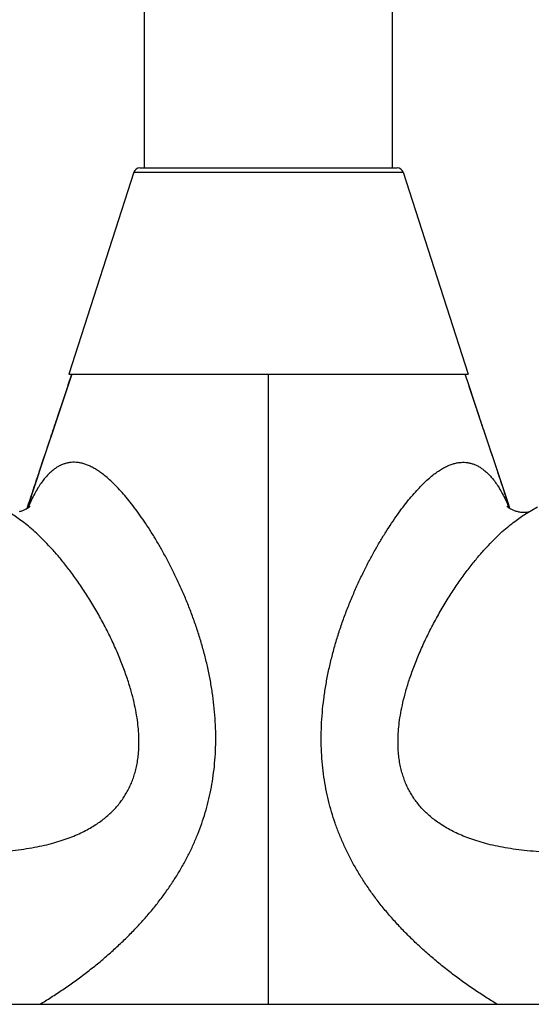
# Model space of a CAD drawing. Header units: millimetres. Extents: x 259 to 1803, y -542 to 1902.
# Tile 73 of 127: x 379 to 421, y 736 to 817. Entities that reach past the tile are written whole.
import ezdxf

# ---------------------------------------------------------------- set-up
doc = ezdxf.new("R2010")
doc.units = ezdxf.units.MM
doc.header["$LTSCALE"] = 30.734
doc.layers.get('0').update_dxf_attribs({"linetype": 'CONTINUOUS'})

msp = doc.modelspace()

# ---------------------------------------------------------------- linework, layer by layer
at = {"color": 7, "linetype": 'CONTINUOUS'}
for p, q in [((389.436, 805.054), (389.436, 920.645)), ((409.936, 805.054), (409.936, 920.645)), ((389.05, 805.054), (410.322, 805.054)), ((388.574, 804.708), (383.186, 788.054)), ((410.798, 804.708), (416.186, 788.054)), ((383.453, 788.054), (382.293, 784.585)), ((383.123, 787.068), (383.453, 788.054)), ((383.186, 788.054), (416.186, 788.054)), ((416.248, 787.069), (415.919, 788.054)), ((416.248, 787.069), (415.919, 788.054)), ((382.722, 785.868), (383.107, 787.018)), ((417.145, 784.384), (416.248, 787.069)), ((416.65, 785.868), (416.265, 787.019)), ((382.293, 784.585), (382.722, 785.868)), ((417.078, 784.584), (416.65, 785.868)), ((382.293, 784.585), (381.063, 780.898)), ((382.226, 784.384), (382.293, 784.585)), ((417.145, 784.384), (417.078, 784.584)), ((418.422, 780.559), (417.145, 784.384)), ((381.063, 780.898), (379.747, 776.953)), ((380.949, 780.559), (381.063, 780.898)), ((418.422, 780.559), (418.309, 780.899)), ((419.496, 777.338), (418.422, 780.559)), ((379.747, 776.953), (379.876, 777.338)), ((419.624, 776.953), (419.496, 777.338)), ((419.624, 776.953), (419.496, 777.338)), ((420.917, 776.622), (420.881, 776.62)), ((420.96, 776.541), (421.902, 777.108)), ((366.215, 736.054), (433.157, 736.054))]:
    msp.add_line(p, q, dxfattribs=at)
at = {"color": 9, "linetype": 'CONTINUOUS'}
for p, q in [((388.574, 804.708), (410.798, 804.708)), ((399.686, 736.054), (399.686, 788.054)), ((420.96, 776.541), (420.962, 776.542))]:
    msp.add_line(p, q, dxfattribs=at)
at = {"color": 7, "linetype": 'CONTINUOUS'}
for points in [[(380.003, 777.15), (380.003, 777.15), (380.001, 777.149), (379.998, 777.145), (379.993, 777.14), (379.987, 777.134), (379.978, 777.126), (379.968, 777.116), (379.955, 777.105), (379.941, 777.092), (379.924, 777.078), (379.905, 777.062), (379.883, 777.045), (379.858, 777.027), (379.831, 777.007), (379.8, 776.986), (379.766, 776.964), (379.729, 776.941), (379.688, 776.917), (379.643, 776.892), (379.595, 776.867), (379.544, 776.842), (379.489, 776.817), (379.43, 776.792), (379.367, 776.767), (379.301, 776.744), (379.231, 776.721), (379.158, 776.7), (379.082, 776.681)], [(420.883, 776.62), (420.843, 776.619), (420.791, 776.619), (420.732, 776.62), (420.667, 776.623), (420.596, 776.629), (420.522, 776.638), (420.445, 776.649), (420.367, 776.664), (420.289, 776.681), (420.213, 776.7), (420.14, 776.721), (420.07, 776.744), (420.004, 776.767), (419.942, 776.792), (419.883, 776.817), (419.828, 776.842), (419.776, 776.867), (419.728, 776.893), (419.684, 776.917), (419.643, 776.941), (419.606, 776.964), (419.572, 776.986), (419.541, 777.007), (419.513, 777.027), (419.489, 777.045), (419.467, 777.062), (419.448, 777.078), (419.431, 777.092), (419.416, 777.105), (419.404, 777.116), (419.393, 777.126), (419.385, 777.134), (419.378, 777.14), (419.373, 777.145), (419.37, 777.149)], [(421.145, 776.652), (421.143, 776.652), (421.125, 776.648), (421.104, 776.644), (421.081, 776.64), (421.054, 776.636), (421.025, 776.632), (420.992, 776.628), (420.956, 776.625), (420.917, 776.622)]]:
    msp.add_lwpolyline(points, dxfattribs=at)
for centre, start, end in [((389.05, 804.554), 90, 162.07208), ((410.322, 804.554), 17.92792, 90)]:
    msp.add_arc(centre, 0.5, start, end, dxfattribs=at)
for points, knots in [([(381.063, 780.898), (381.267, 781.511), (381.655, 782.673), (382.043, 783.835), (382.226, 784.384)], [0, 0, 0, 0, 0.527341, 1, 1, 1, 1]), ([(418.309, 780.899), (418.105, 781.511), (417.717, 782.673), (417.329, 783.835), (417.145, 784.384)], [0, 0, 0, 0, 0.527425, 1, 1, 1, 1]), ([(379.876, 777.338), (380.126, 778.09), (380.484, 779.164), (380.842, 780.238), (380.949, 780.559)], [0, 0, 0, 0, 0.700754, 1, 1, 1, 1]), ([(419.496, 777.338), (419.245, 778.091), (418.887, 779.164), (418.529, 780.238), (418.422, 780.559)], [0, 0, 0, 0, 0.701, 1, 1, 1, 1])]:
    msp.add_open_spline(points, degree=3, knots=knots, dxfattribs=at)
at = {"color": 9, "linetype": 'CONTINUOUS'}
for points, knots in [([(383.79, 780.766), (383.701, 780.772), (383.523, 780.774), (383.257, 780.75), (382.992, 780.698), (382.731, 780.616), (382.47, 780.503), (382.21, 780.358), (381.949, 780.177), (381.687, 779.959), (381.424, 779.699), (381.16, 779.395), (380.895, 779.044), (380.63, 778.641), (380.365, 778.181), (380.101, 777.661), (379.919, 777.257), (379.823, 777.027), (379.809, 776.993)], [0, 0, 0, 0, 0.045688, 0.091167, 0.136885, 0.183486, 0.231583, 0.282115, 0.336059, 0.394089, 0.456932, 0.525407, 0.600282, 0.682424, 0.772722, 0.872066, 0.981388, 1, 1, 1, 1]), ([(380.799, 736.054), (381.116, 736.245), (381.75, 736.638), (382.692, 737.257), (383.626, 737.908), (384.546, 738.588), (385.445, 739.295), (386.318, 740.025), (387.163, 740.778), (387.976, 741.553), (388.754, 742.345), (389.49, 743.15), (390.181, 743.963), (390.825, 744.783), (391.424, 745.608), (391.976, 746.441), (392.485, 747.281), (392.951, 748.129), (393.374, 748.987), (393.756, 749.856), (394.097, 750.738), (394.398, 751.637), (394.659, 752.553), (394.879, 753.49), (395.058, 754.451), (395.195, 755.438), (395.288, 756.455), (395.335, 757.501), (395.334, 758.567), (395.285, 759.644), (395.19, 760.723), (395.051, 761.8), (394.869, 762.873), (394.647, 763.94), (394.387, 764.997), (394.092, 766.043), (393.765, 767.074), (393.408, 768.088), (393.024, 769.083), (392.617, 770.056), (392.188, 771.005), (391.744, 771.922), (391.289, 772.802), (390.828, 773.641), (390.362, 774.437), (389.893, 775.192), (389.423, 775.904), (388.957, 776.569), (388.497, 777.186), (388.046, 777.753), (387.606, 778.268), (387.179, 778.731), (386.766, 779.143), (386.371, 779.502), (385.996, 779.807), (385.642, 780.062), (385.304, 780.272), (384.981, 780.442), (384.67, 780.574), (384.369, 780.672), (384.077, 780.737), (383.884, 780.76), (383.79, 780.766)], [0, 0, 0, 0, 0.020424, 0.041197, 0.062184, 0.083262, 0.104342, 0.125272, 0.146052, 0.166773, 0.18727, 0.207338, 0.226966, 0.246128, 0.264868, 0.283229, 0.301266, 0.319048, 0.336609, 0.354043, 0.371409, 0.388818, 0.406319, 0.423993, 0.441921, 0.460219, 0.478979, 0.498264, 0.517969, 0.537832, 0.557745, 0.577725, 0.597751, 0.6178, 0.637838, 0.657829, 0.677739, 0.697527, 0.717161, 0.736583, 0.755749, 0.774603, 0.792857, 0.810415, 0.827397, 0.843782, 0.859484, 0.874449, 0.888614, 0.901941, 0.914407, 0.925999, 0.936724, 0.946577, 0.95543, 0.963391, 0.970665, 0.977344, 0.983527, 0.989307, 0.994775, 1, 1, 1, 1]), ([(418.573, 736.054), (418.25, 736.248), (417.606, 736.648), (416.649, 737.278), (415.7, 737.94), (414.767, 738.633), (413.855, 739.352), (412.971, 740.096), (412.117, 740.863), (411.295, 741.652), (410.51, 742.459), (409.769, 743.278), (409.075, 744.105), (408.428, 744.939), (407.83, 745.78), (407.278, 746.627), (406.771, 747.483), (406.308, 748.347), (405.889, 749.222), (405.513, 750.109), (405.178, 751.01), (404.885, 751.929), (404.634, 752.867), (404.424, 753.827), (404.258, 754.813), (404.135, 755.827), (404.059, 756.873), (404.031, 757.947), (404.053, 759.04), (404.124, 760.141), (404.243, 761.243), (404.407, 762.341), (404.614, 763.433), (404.862, 764.517), (405.147, 765.59), (405.467, 766.648), (405.819, 767.69), (406.2, 768.712), (406.607, 769.712), (407.037, 770.688), (407.485, 771.634), (407.945, 772.542), (408.413, 773.408), (408.886, 774.23), (409.362, 775.009), (409.84, 775.743), (410.314, 776.43), (410.783, 777.067), (411.243, 777.652), (411.692, 778.184), (412.127, 778.663), (412.548, 779.088), (412.951, 779.459), (413.334, 779.776), (413.696, 780.04), (414.04, 780.257), (414.37, 780.432), (414.687, 780.569), (414.993, 780.67), (415.29, 780.737), (415.486, 780.76), (415.582, 780.766)], [0, 0, 0, 0, 0.020771, 0.04188, 0.063206, 0.084625, 0.106026, 0.127282, 0.148371, 0.169382, 0.190159, 0.210482, 0.230341, 0.249735, 0.268696, 0.287284, 0.305552, 0.32356, 0.341364, 0.359055, 0.376713, 0.394426, 0.412257, 0.430295, 0.448638, 0.4674, 0.486668, 0.506494, 0.526686, 0.546995, 0.567368, 0.587797, 0.608258, 0.628723, 0.649151, 0.669502, 0.68974, 0.709825, 0.729705, 0.749333, 0.76865, 0.787453, 0.805533, 0.822952, 0.839781, 0.855915, 0.871294, 0.885853, 0.899549, 0.912357, 0.924262, 0.935268, 0.945381, 0.954486, 0.962658, 0.970106, 0.976932, 0.983241, 0.989127, 0.994689, 1, 1, 1, 1]), ([(415.582, 780.766), (415.671, 780.772), (415.849, 780.774), (416.115, 780.75), (416.379, 780.698), (416.641, 780.616), (416.901, 780.503), (417.161, 780.358), (417.422, 780.177), (417.684, 779.959), (417.948, 779.699), (418.212, 779.395), (418.476, 779.044), (418.742, 778.641), (419.007, 778.181), (419.271, 777.661), (419.452, 777.257), (419.549, 777.027), (419.563, 776.993)], [0, 0, 0, 0, 0.045685, 0.091164, 0.136882, 0.183485, 0.231585, 0.282118, 0.336062, 0.394089, 0.456927, 0.525405, 0.600286, 0.682428, 0.772727, 0.872076, 0.9814, 1, 1, 1, 1]), ([(376.597, 748.607), (376.93, 748.62), (377.585, 748.656), (378.55, 748.741), (379.474, 748.856), (380.348, 749), (381.168, 749.17), (381.931, 749.363), (382.639, 749.577), (383.291, 749.808), (383.891, 750.054), (384.441, 750.314), (384.947, 750.585), (385.411, 750.868), (385.837, 751.16), (386.228, 751.463), (386.586, 751.776), (386.915, 752.099), (387.217, 752.433), (387.493, 752.779), (387.745, 753.138), (387.974, 753.511), (388.181, 753.9), (388.367, 754.306), (388.53, 754.734), (388.671, 755.185), (388.79, 755.662), (388.883, 756.17), (388.951, 756.711), (388.989, 757.292), (388.994, 757.917), (388.962, 758.593), (388.888, 759.326), (388.765, 760.123), (388.585, 760.991), (388.342, 761.932), (388.028, 762.948), (387.64, 764.03), (387.176, 765.162), (386.646, 766.32), (386.06, 767.476), (385.434, 768.6), (384.783, 769.672), (384.122, 770.677), (383.46, 771.605), (382.807, 772.452), (382.169, 773.217), (381.553, 773.901), (380.963, 774.506), (380.402, 775.035), (379.873, 775.494), (379.378, 775.887), (378.915, 776.221), (378.595, 776.429), (378.431, 776.529), (378.412, 776.54)], [0, 0, 0, 0, 0.025234, 0.049804, 0.073402, 0.095833, 0.116996, 0.136885, 0.15554, 0.173006, 0.189357, 0.204698, 0.219155, 0.232847, 0.245875, 0.258339, 0.270332, 0.281947, 0.293286, 0.304439, 0.31549, 0.326525, 0.337625, 0.348882, 0.360407, 0.372304, 0.384691, 0.397693, 0.411432, 0.42607, 0.441794, 0.458812, 0.477354, 0.497659, 0.519972, 0.544508, 0.571388, 0.600556, 0.631685, 0.66415, 0.69715, 0.729898, 0.761748, 0.792243, 0.821101, 0.848164, 0.873351, 0.89662, 0.917968, 0.937434, 0.955091, 0.971035, 0.985393, 0.998317, 1, 1, 1, 1]), ([(422.774, 748.607), (422.442, 748.62), (421.786, 748.656), (420.822, 748.741), (419.898, 748.856), (419.023, 749), (418.204, 749.17), (417.44, 749.363), (416.733, 749.577), (416.081, 749.808), (415.481, 750.054), (414.93, 750.313), (414.425, 750.585), (413.961, 750.867), (413.535, 751.16), (413.144, 751.463), (412.785, 751.776), (412.456, 752.099), (412.155, 752.433), (411.879, 752.779), (411.627, 753.137), (411.397, 753.51), (411.19, 753.899), (411.005, 754.306), (410.842, 754.733), (410.701, 755.183), (410.582, 755.66), (410.488, 756.167), (410.421, 756.709), (410.383, 757.289), (410.377, 757.914), (410.409, 758.589), (410.483, 759.323), (410.606, 760.121), (410.786, 760.989), (411.029, 761.931), (411.343, 762.947), (411.732, 764.029), (412.195, 765.162), (412.726, 766.32), (413.312, 767.476), (413.938, 768.6), (414.588, 769.673), (415.25, 770.677), (415.912, 771.605), (416.565, 772.452), (417.203, 773.218), (417.82, 773.902), (418.41, 774.507), (418.971, 775.036), (419.5, 775.495), (419.996, 775.888), (420.458, 776.222), (420.778, 776.43), (420.942, 776.529), (420.96, 776.541)], [0, 0, 0, 0, 0.025233, 0.049802, 0.073401, 0.095834, 0.116997, 0.136891, 0.155547, 0.172997, 0.189344, 0.204695, 0.219153, 0.232845, 0.245872, 0.258336, 0.270329, 0.281943, 0.293279, 0.30443, 0.315478, 0.326506, 0.337604, 0.34886, 0.360379, 0.372273, 0.384641, 0.397627, 0.411369, 0.425999, 0.441715, 0.458728, 0.477269, 0.49759, 0.519915, 0.544465, 0.571361, 0.60054, 0.631677, 0.664149, 0.697153, 0.729904, 0.761756, 0.792253, 0.821112, 0.84818, 0.873374, 0.896652, 0.918009, 0.937485, 0.955148, 0.971097, 0.985456, 0.998373, 1, 1, 1, 1])]:
    msp.add_open_spline(points, degree=3, knots=knots, dxfattribs=at)

doc.saveas('drawing.dxf')
